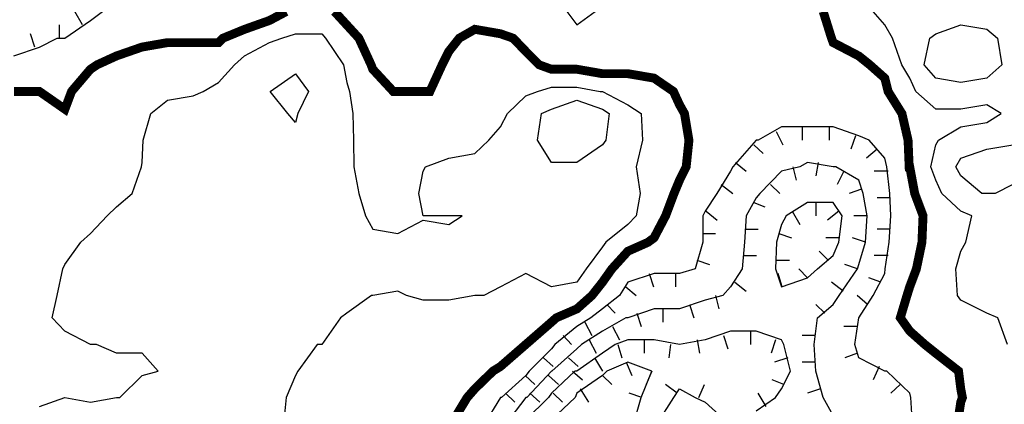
# Model space of a CAD drawing. Extents: x 628896 to 629898, y 4519176 to 4520140.
# Tile 15 of 24: x 629174 to 629285, y 4519656 to 4519700. Entities that reach past the tile are written whole.
import ezdxf

# ---------------------------------------------------------------- set-up
doc = ezdxf.new("R2010")
doc.units = 0

msp = doc.modelspace()

# ---------------------------------------------------------------- linework, layer by layer
at = {"layer": 'GSLAYER', "linetype": 'CONTINUOUS', "const_width": 1, "flags": 128}
for points in [[(629173.75, 4519691.5), (629176.625, 4519691.5), (629179.5, 4519689.5), (629180.25, 4519691.5), (629182.375, 4519694), (629183.125, 4519694.5), (629185.3125, 4519695.5), (629188.1875, 4519696.5), (629191.0625, 4519697), (629193.9375, 4519697), (629196.8125, 4519697), (629197.3125, 4519697.5), (629199.75, 4519698.5), (629202.5625, 4519699.5), (629204.4375, 4519700.5)], [(629209.875, 4519700.5), (629211.25, 4519699), (629212.625, 4519697.5), (629214, 4519694.5), (629214.1875, 4519694), (629216.5, 4519691.5), (629217, 4519691.5), (629219.875, 4519691.5), (629220.625, 4519691.5), (629222, 4519694.5), (629222.75, 4519696), (629223.9375, 4519697.5), (629225.6875, 4519698.5), (629228.5625, 4519698), (629230, 4519697.5), (629231.4375, 4519696), (629232.9375, 4519694.5), (629234.3125, 4519694), (629237.1875, 4519694), (629240.0625, 4519693.5), (629242.9375, 4519693.5), (629245.875, 4519693), (629248.0625, 4519691.5), (629248.75, 4519690), (629249.3125, 4519689), (629249.8125, 4519686), (629249.5, 4519683), (629248.75, 4519681.5), (629248.125, 4519680), (629247.1875, 4519677.5), (629245.875, 4519675), (629245.1875, 4519674.5), (629242.9375, 4519673.5), (629241.125, 4519671.5), (629240.0625, 4519670), (629238.875, 4519668.5), (629237.1875, 4519667), (629234.875, 4519666), (629234.3125, 4519665.5), (629231.4375, 4519663), (629228.5625, 4519660.5), (629227.75, 4519660), (629225.6875, 4519658), (629224.8125, 4519657), (629223, 4519654)], [(629280.0625, 4519654), (629280.4375, 4519656.5), (629280.625, 4519657), (629280.4375, 4519658), (629280.1875, 4519660), (629277.625, 4519662), (629276.375, 4519663), (629274.6875, 4519664.5), (629273.625, 4519666), (629274.375, 4519668.5), (629274.6875, 4519669.5), (629275.4375, 4519671.5), (629276.0625, 4519674.5), (629276.1875, 4519677.5), (629275.25, 4519680), (629274.6875, 4519683), (629274.625, 4519683), (629274.5, 4519686), (629273.8125, 4519689), (629272.25, 4519691.5), (629271.875, 4519693), (629270.1875, 4519694.5), (629268.9375, 4519695.5), (629266.0625, 4519697), (629265.875, 4519697.5), (629264.9375, 4519700.5)]]:
    msp.add_lwpolyline(points, dxfattribs=at)
at = {"layer": 'GSLAYER', "linetype": 'CONTINUOUS', "flags": 128}
for points in [[(629173.75, 4519695.5), (629176.625, 4519696.5), (629178.625, 4519697.5), (629179.5, 4519697.5), (629182.375, 4519699.5), (629183.75, 4519700.5)], [(629181.5, 4519699), (629180.625, 4519700.5)], [(629236.0625, 4519700.5), (629237.1875, 4519699), (629239.25, 4519700.5)], [(629285.6875, 4519663), (629284.625, 4519666), (629283.375, 4519666.5), (629280.4375, 4519668), (629280.0625, 4519668.5), (629279.875, 4519671.5), (629280.4375, 4519673.5), (629281, 4519674.5), (629281.6875, 4519677.5), (629280.4375, 4519678), (629278.3125, 4519680), (629277.625, 4519681.5), (629277.0625, 4519683), (629277.625, 4519685.5), (629277.9375, 4519686), (629280.4375, 4519687.5), (629283.375, 4519688), (629285, 4519689), (629283.375, 4519690), (629280.4375, 4519689.5), (629277.625, 4519689.5), (629275.375, 4519691.5), (629274.6875, 4519693), (629273.8125, 4519694.5), (629272.75, 4519697.5), (629271.875, 4519699), (629270.5625, 4519700.5)], [(629178.875, 4519697.5), (629178.875, 4519699)], [(629276.3125, 4519694.5), (629276.9375, 4519697.5), (629277.625, 4519698), (629280.4375, 4519699), (629283.375, 4519698.5), (629284.5625, 4519697.5), (629285.0625, 4519694.5), (629283.375, 4519693), (629280.4375, 4519692.5), (629277.625, 4519693), (629276.3125, 4519694.5)], [(629176.125, 4519696.5), (629175.625, 4519698)], [(629176.625, 4519656), (629179.5, 4519657), (629182.375, 4519656.5), (629185.3125, 4519657), (629185.6875, 4519657), (629188.1875, 4519659.5), (629190, 4519660), (629188.1875, 4519662), (629185.3125, 4519662), (629183.0625, 4519663), (629182.375, 4519663), (629179.5, 4519664.5), (629178.0625, 4519666), (629178.625, 4519668.5), (629179.25, 4519671.5), (629179.5, 4519672), (629181.3125, 4519674.5), (629182.375, 4519675.5), (629184.25, 4519677.5), (629185.3125, 4519678.5), (629187.0625, 4519680), (629188.125, 4519683), (629188.1875, 4519683.5), (629188.3125, 4519686), (629189.1875, 4519689), (629191.0625, 4519690.5), (629193.9375, 4519691), (629195.0625, 4519691.5), (629196.8125, 4519692.5), (629198.625, 4519694.5), (629199.75, 4519695.5), (629202.5625, 4519697), (629203.9375, 4519697.5), (629205.5, 4519698), (629208.4375, 4519698), (629208.875, 4519697.5), (629210.875, 4519694.5), (629211.25, 4519692.5), (629211.5625, 4519691.5), (629211.9375, 4519689), (629212, 4519686), (629212.0625, 4519683), (629212.625, 4519680), (629213.375, 4519677.5), (629214.1875, 4519676), (629217, 4519675.5), (629219.875, 4519677), (629222.75, 4519676.5), (629224.25, 4519677.5), (629222.75, 4519677.5), (629219.875, 4519677.5), (629219.375, 4519680), (629219.875, 4519682.5), (629220.125, 4519683), (629222.75, 4519684), (629225.6875, 4519684.5), (629227.25, 4519686), (629228.5625, 4519687.5), (629229.375, 4519689), (629231.4375, 4519691), (629232.75, 4519691.5), (629234.3125, 4519692), (629237.1875, 4519692), (629239.8125, 4519691.5), (629240.0625, 4519691.5), (629242.9375, 4519690), (629244.4375, 4519689), (629244.5625, 4519686), (629243.875, 4519683), (629244.3125, 4519680), (629243.875, 4519677.5), (629242.9375, 4519676.5), (629240.4375, 4519674.5), (629240.0625, 4519674), (629238.25, 4519671.5), (629237.1875, 4519670), (629234.3125, 4519669.5), (629231.4375, 4519671), (629228.5625, 4519669.5), (629226.6875, 4519668.5), (629225.6875, 4519668.5), (629222.75, 4519668), (629219.875, 4519668), (629218, 4519668.5), (629217, 4519669), (629214.1875, 4519668.5), (629214.0625, 4519668.5), (629211.25, 4519666.5), (629210.5625, 4519666), (629208.4375, 4519663), (629207.9375, 4519663), (629205.75, 4519660), (629205.5, 4519659.5), (629204.4375, 4519657), (629204.125, 4519654)], [(629204.625, 4519689), (629202.625, 4519691.5), (629205.5, 4519693.5), (629206.9375, 4519691.5), (629205.75, 4519689), (629205.5, 4519688), (629204.625, 4519689)], [(629232.75, 4519686), (629233.1875, 4519689), (629234.3125, 4519689.5), (629237.1875, 4519690.5), (629240.0625, 4519689.5), (629240.8125, 4519689), (629240.4375, 4519686), (629240.0625, 4519685.5), (629237.1875, 4519683.5), (629234.3125, 4519683.5), (629232.75, 4519686)], [(629275, 4519654), (629274.8125, 4519657), (629274.6875, 4519657.5), (629272.125, 4519660), (629271.875, 4519660), (629268.9375, 4519661.5), (629268.5, 4519663), (629268.9375, 4519666), (629268.9375, 4519666), (629270.5625, 4519668.5), (629271.875, 4519671), (629271.9375, 4519671.5), (629272.375, 4519674.5), (629272.5625, 4519677.5), (629272.4375, 4519680), (629272.125, 4519683), (629271.875, 4519684), (629270.125, 4519686), (629268.9375, 4519686.5), (629266.0625, 4519687.5), (629263.1875, 4519687.5), (629260.25, 4519687.5), (629257.625, 4519686), (629257.375, 4519686), (629254.75, 4519683), (629254.5, 4519682.5), (629252.9375, 4519680), (629251.625, 4519678), (629251.375, 4519677.5), (629251.375, 4519674.5), (629250.5, 4519671.5), (629248.75, 4519671), (629245.875, 4519671), (629242.9375, 4519670), (629242, 4519668.5), (629240.0625, 4519667), (629238.75, 4519666), (629237.1875, 4519665), (629234.6875, 4519663), (629234.3125, 4519662.5), (629231.8125, 4519660), (629231.4375, 4519659.5), (629228.6875, 4519657), (629228.5625, 4519657), (629226.75, 4519654)], [(629259.625, 4519687), (629260.375, 4519685.5)], [(629262.5625, 4519687.5), (629262.5625, 4519686)], [(629265.625, 4519687.5), (629265.625, 4519686)], [(629268.5625, 4519686.5), (629268.0625, 4519685)], [(629257.125, 4519685.5), (629258.1875, 4519684.5)], [(629271, 4519685), (629269.8125, 4519684)], [(629282.8125, 4519680), (629280.4375, 4519682), (629279.875, 4519683), (629280.4375, 4519684), (629283.375, 4519685), (629286.3125, 4519685.5), (629288.75, 4519683), (629286.3125, 4519681), (629284.3125, 4519680), (629283.375, 4519680), (629282.8125, 4519680)], [(629266.0625, 4519655), (629264.9375, 4519657), (629264.125, 4519660), (629263.9375, 4519663), (629264.3125, 4519666), (629266.0625, 4519667.5), (629266.75, 4519668.5), (629268.8125, 4519671.5), (629268.9375, 4519672), (629269.6875, 4519674.5), (629269.875, 4519677.5), (629269.4375, 4519680), (629268.9375, 4519681.5), (629266.375, 4519683), (629266.0625, 4519683), (629263.1875, 4519683.5), (629262.3125, 4519683), (629260.25, 4519682.5), (629257.8125, 4519680), (629257.375, 4519679.5), (629256.25, 4519677.5), (629256.0625, 4519674.5), (629255.8125, 4519671.5), (629254.5, 4519669.5), (629253.625, 4519668.5), (629251.625, 4519668), (629248.75, 4519667), (629245.875, 4519667), (629242.9375, 4519666), (629242.6875, 4519666), (629240.0625, 4519664.5), (629237.6875, 4519663), (629237.1875, 4519662.5), (629234.375, 4519660), (629234.3125, 4519660), (629231.5625, 4519657), (629231.4375, 4519657), (629229.125, 4519654)], [(629255.0625, 4519683.5), (629256.25, 4519682.5)], [(629261.5, 4519683), (629261.875, 4519681.5)], [(629264.375, 4519683.5), (629264.125, 4519682)], [(629267.25, 4519682.5), (629266.5, 4519681)], [(629272.25, 4519682.5), (629270.6875, 4519682.5)], [(629253.4375, 4519681), (629254.75, 4519680)], [(629259, 4519681), (629260.0625, 4519680)], [(629269.25, 4519680.5), (629267.875, 4519680)], [(629272.4375, 4519679.5), (629271, 4519679.5)], [(629257.125, 4519679), (629258.375, 4519678.5)], [(629264.3125, 4519671.5), (629266.0625, 4519673), (629266.6875, 4519674.5), (629267.0625, 4519677.5), (629266.0625, 4519679), (629263.1875, 4519679), (629260.75, 4519677.5), (629260.25, 4519676.5), (629259.6875, 4519674.5), (629259.5625, 4519671.5), (629260.25, 4519669.5), (629263.1875, 4519670.5), (629264.3125, 4519671.5)], [(629264.125, 4519679), (629264.125, 4519677.5)], [(629251.75, 4519678), (629253, 4519677)], [(629261.4375, 4519678), (629262.3125, 4519676.5)], [(629266.6875, 4519678), (629265.4375, 4519677)], [(629269.875, 4519677.5), (629268.375, 4519677.5)], [(629256.125, 4519676), (629257.625, 4519676)], [(629272.4375, 4519676), (629271, 4519676)], [(629251.375, 4519675.5), (629252.8125, 4519675.5)], [(629259.9375, 4519675.5), (629261.375, 4519675)], [(629266.75, 4519675), (629265.25, 4519675)], [(629269.6875, 4519674.5), (629268.25, 4519675)], [(629255.9375, 4519673), (629257.4375, 4519673)], [(629265.5, 4519672.5), (629264.5, 4519673.5)], [(629272.25, 4519673), (629270.6875, 4519673)], [(629250.6875, 4519672.5), (629252.125, 4519672)], [(629259.625, 4519672.5), (629261.125, 4519672.5)], [(629263.1875, 4519670.5), (629262.1875, 4519671.5)], [(629268.8125, 4519671.5), (629267.375, 4519672)], [(629245.3125, 4519671), (629245.8125, 4519669.5)], [(629248.3125, 4519671), (629248.3125, 4519669.5)], [(629260.3125, 4519669.5), (629259.875, 4519671)], [(629271.4375, 4519670), (629270.0625, 4519670.5)], [(629242.6875, 4519669.5), (629243.875, 4519668.5)], [(629255, 4519670), (629256.25, 4519669)], [(629267.1875, 4519669), (629265.875, 4519670)], [(629252.8125, 4519668.5), (629253.1875, 4519667)], [(629269.9375, 4519667.5), (629268.75, 4519668.5)], [(629240.5625, 4519667.5), (629241.5, 4519666.5)], [(629246.875, 4519667), (629246.875, 4519665.5)], [(629249.875, 4519667.5), (629250.375, 4519666)], [(629265.125, 4519666.5), (629264.125, 4519667.5)], [(629243.9375, 4519666.5), (629244.4375, 4519665)], [(629238.0625, 4519665.5), (629238.875, 4519664)], [(629241.1875, 4519665), (629242, 4519663.5)], [(629268.75, 4519665), (629267.25, 4519665)], [(629257.375, 4519655.5), (629259.5625, 4519657), (629260.25, 4519658), (629261.25, 4519660), (629260.5, 4519663), (629260.25, 4519663.5), (629257.375, 4519664.5), (629254.5, 4519664.5), (629251.625, 4519663.5), (629248.75, 4519663), (629245.875, 4519663.5), (629242.9375, 4519663.5), (629241.5, 4519663), (629240.0625, 4519662), (629237.1875, 4519660), (629236.9375, 4519660), (629234.3125, 4519657.5), (629234, 4519657), (629231.4375, 4519654.5)], [(629235.625, 4519664), (629236.5625, 4519663)], [(629253.6875, 4519664), (629254.1875, 4519662.5)], [(629256.75, 4519664.5), (629256.75, 4519663)], [(629264.0625, 4519664), (629262.5625, 4519664)], [(629238.5625, 4519663.5), (629239.375, 4519662)], [(629241.8125, 4519663), (629242.25, 4519661.5)], [(629244.75, 4519663.5), (629244.75, 4519662)], [(629247.75, 4519663), (629247.5625, 4519661.5)], [(629250.75, 4519663.5), (629251, 4519662)], [(629259.5625, 4519663.5), (629259.0625, 4519662)], [(629233.4375, 4519661.5), (629234.5, 4519660.5)], [(629236.25, 4519661.5), (629237.3125, 4519660.5)], [(629239.1875, 4519661.5), (629240.0625, 4519660)], [(629260.9375, 4519661.5), (629259.4375, 4519661)], [(629268.8125, 4519662), (629267.375, 4519661.5)], [(629242.125, 4519645.5), (629242.9375, 4519646), (629245.4375, 4519648.5), (629244.625, 4519651.5), (629243.5625, 4519654), (629244.4375, 4519657), (629245.625, 4519660), (629242.9375, 4519661), (629240.5625, 4519660), (629240.0625, 4519659.5), (629237.1875, 4519657.5), (629237, 4519657), (629234.3125, 4519654.5), (629234.0625, 4519654), (629232.25, 4519651.5), (629231.625, 4519648.5), (629234.3125, 4519646), (629234.5625, 4519645.5), (629237.1875, 4519644.5), (629240.0625, 4519644.5), (629242.125, 4519645.5)], [(629242.75, 4519661), (629243.375, 4519659.5)], [(629264.0625, 4519661), (629262.5625, 4519661)], [(629271.25, 4519660.5), (629270.5625, 4519659)], [(629231.375, 4519659.5), (629232.4375, 4519658.5)], [(629234, 4519659.5), (629235.125, 4519658.5)], [(629236.6875, 4519660), (629237.8125, 4519659)], [(629240.0625, 4519659.5), (629241.125, 4519658.5)], [(629245.625, 4519660), (629245, 4519658.5)], [(629248.5, 4519657.5), (629247.1875, 4519658.5)], [(629250.9375, 4519657), (629251.5625, 4519658.5)], [(629260.5, 4519658.5), (629259.1875, 4519659)], [(629273.625, 4519658.5), (629272.5625, 4519657.5)], [(629229.125, 4519657.5), (629230.1875, 4519656.5)], [(629231.875, 4519657.5), (629233, 4519656.5)], [(629234.5, 4519657.5), (629235.5625, 4519656.5)], [(629237.5625, 4519658), (629238.5, 4519656.5)], [(629244.5, 4519657), (629243.0625, 4519657.5)], [(629246.1875, 4519654), (629248.125, 4519657), (629248.75, 4519658), (629250.5, 4519657), (629251.625, 4519656.5), (629254.375, 4519654)], [(629258.5, 4519656), (629257.625, 4519657.5)], [(629264.625, 4519658), (629263.1875, 4519657.5)]]:
    msp.add_lwpolyline(points, dxfattribs=at)

doc.saveas('drawing.dxf')
